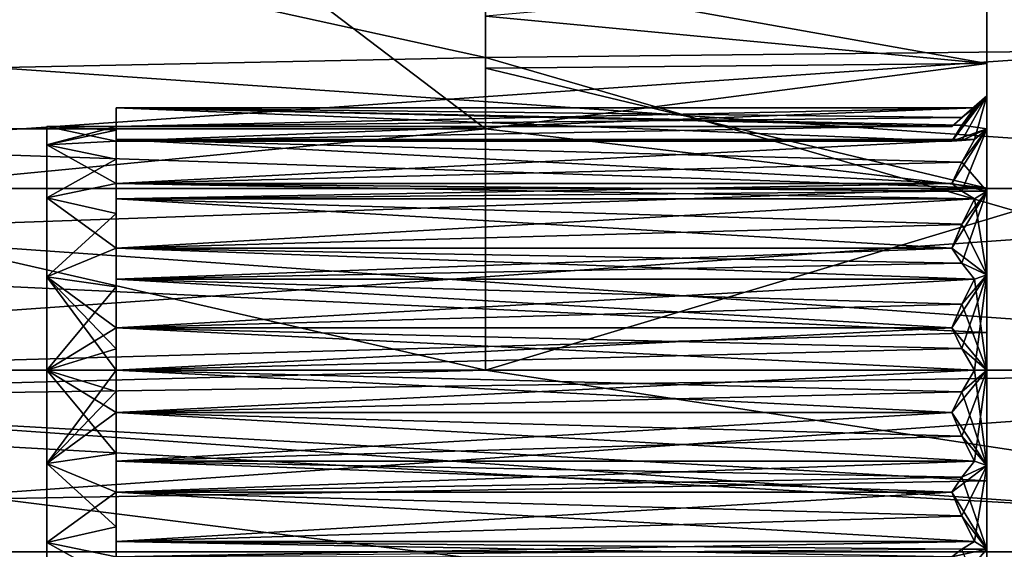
# Model space of a CAD drawing. Header units: millimetres. Extents: x -144 to 364, y -408 to 1133.
# Tile 13 of 256: x -130.19 to -116.05, y -2.57 to 5.03. Entities that reach past the tile are written whole.
import ezdxf

# ---------------------------------------------------------------- set-up
doc = ezdxf.new("R2010")
doc.units = ezdxf.units.MM
doc.header["$LTSCALE"] = 41.718519
for name, color, linetype in [('1027', 7, 'CONTINUOUS'), ('1028', 7, 'CONTINUOUS'), ('1030', 7, 'CONTINUOUS'), ('1031', 7, 'CONTINUOUS'), ('1032', 7, 'CONTINUOUS'), ('1033', 7, 'CONTINUOUS'), ('1034', 7, 'CONTINUOUS'), ('1035', 7, 'CONTINUOUS'), ('1036', 7, 'CONTINUOUS'), ('1037', 7, 'CONTINUOUS'), ('1038', 7, 'CONTINUOUS'), ('1043', 7, 'CONTINUOUS'), ('1044', 7, 'CONTINUOUS'), ('1045', 7, 'CONTINUOUS'), ('1046', 7, 'CONTINUOUS'), ('1047', 7, 'CONTINUOUS'), ('1048', 7, 'CONTINUOUS'), ('1049', 7, 'CONTINUOUS'), ('1050', 7, 'CONTINUOUS'), ('1051', 7, 'CONTINUOUS'), ('1052', 7, 'CONTINUOUS'), ('1053', 7, 'CONTINUOUS'), ('1054', 7, 'CONTINUOUS'), ('1055', 7, 'CONTINUOUS'), ('1056', 7, 'CONTINUOUS'), ('1057', 7, 'CONTINUOUS'), ('1058', 7, 'CONTINUOUS'), ('1059', 7, 'CONTINUOUS'), ('1060', 7, 'CONTINUOUS'), ('1061', 7, 'CONTINUOUS'), ('1062', 7, 'CONTINUOUS'), ('1063', 7, 'CONTINUOUS'), ('1064', 7, 'CONTINUOUS'), ('1065', 7, 'CONTINUOUS'), ('1066', 7, 'CONTINUOUS'), ('1067', 7, 'CONTINUOUS'), ('1068', 7, 'CONTINUOUS'), ('1069', 7, 'CONTINUOUS'), ('1070', 7, 'CONTINUOUS'), ('1075', 7, 'CONTINUOUS'), ('1076', 7, 'CONTINUOUS'), ('1079', 7, 'CONTINUOUS'), ('1080', 7, 'CONTINUOUS'), ('1153', 7, 'CONTINUOUS'), ('1154', 7, 'CONTINUOUS'), ('1155', 7, 'CONTINUOUS'), ('1156', 7, 'CONTINUOUS'), ('1157', 7, 'CONTINUOUS'), ('1159', 7, 'CONTINUOUS'), ('1161', 7, 'CONTINUOUS'), ('1163', 7, 'CONTINUOUS'), ('1165', 7, 'CONTINUOUS'), ('1166', 7, 'CONTINUOUS'), ('1167', 7, 'CONTINUOUS'), ('1168', 7, 'CONTINUOUS'), ('1169', 7, 'CONTINUOUS')]:
    doc.layers.add(name, color=color, linetype=linetype)

msp = doc.modelspace()

# ---------------------------------------------------------------- linework, layer by layer
at = {"layer": '1027', "color": 7, "linetype": 'CONTINUOUS', "true_color": 0xaaaaaa}
for points in [[(-129.8, 3.5), (-129.8, 3.234, 1.339), (-129.8, 3.234, -1.339), (-129.8, 3.5)], [(-129.8, 3.234, 1.339), (-129.8, 2.475, 2.475), (-129.8, 3.234, -1.339), (-129.8, 3.234, 1.339)], [(-129.8, 3.234, -1.339), (-129.8, 2.475, 2.475), (-129.8, 2.475, -2.475), (-129.8, 3.234, -1.339)], [(-129.8, 2.475, 2.475), (-129.8, 1.339, 3.234), (-129.8, 2.475, -2.475), (-129.8, 2.475, 2.475)], [(-129.8, 2.475, -2.475), (-129.8, 1.339, 3.234), (-129.8, 1.339, -3.234), (-129.8, 2.475, -2.475)], [(-129.8, 1.339, 3.234), (-129.8, 0, 3.5), (-129.8, 1.339, -3.234), (-129.8, 1.339, 3.234)], [(-129.8, 1.339, -3.234), (-129.8, 0, 3.5), (-129.8, 0, -3.5), (-129.8, 1.339, -3.234)], [(-129.8, 0, -3.5), (-129.8, 0, 3.5), (-129.8, -1.339, 3.234), (-129.8, 0, -3.5)], [(-129.8, -1.339, -3.234), (-129.8, 0, -3.5), (-129.8, -1.339, 3.234), (-129.8, -1.339, -3.234)], [(-129.8, -2.475, -2.475), (-129.8, -1.339, -3.234), (-129.8, -2.475, 2.475), (-129.8, -2.475, -2.475)], [(-129.8, -2.475, 2.475), (-129.8, -1.339, -3.234), (-129.8, -1.339, 3.234), (-129.8, -2.475, 2.475)], [(-129.8, -3.234, -1.339), (-129.8, -2.475, -2.475), (-129.8, -3.234, 1.339), (-129.8, -3.234, -1.339)], [(-129.8, -3.234, 1.339), (-129.8, -2.475, -2.475), (-129.8, -2.475, 2.475), (-129.8, -3.234, 1.339)]]:
    msp.add_3dface(points, dxfattribs=at)
at = {"layer": '1028', "color": 7, "linetype": 'CONTINUOUS', "true_color": 0xaaaaaa}
for points in [[(-123.5, 8.695, 15.761), (-123.5, 4.489, 17.431), (-141.5, 8.442, 15.897), (-123.5, 8.695, 15.761)], [(-123.5, 8.695, -15.761), (-141.5, 8.442, -15.897), (-123.5, 4.489, -17.431), (-123.5, 8.695, -15.761)], [(-141.5, 8.442, 15.897), (-123.5, 4.489, 17.431), (-141.5, 4.117, 17.523), (-141.5, 8.442, 15.897)], [(-141.5, 8.442, -15.897), (-141.5, 4.117, -17.523), (-123.5, 4.489, -17.431), (-141.5, 8.442, -15.897)], [(-123.5, 4.489, 17.431), (-123.5, 0, 18), (-141.5, 4.117, 17.523), (-123.5, 4.489, 17.431)], [(-123.5, 4.489, -17.431), (-141.5, 4.117, -17.523), (-123.5, 0, -18), (-123.5, 4.489, -17.431)], [(-141.5, 4.117, 17.523), (-123.5, 0, 18), (-141.5, -0.478, 17.994), (-141.5, 4.117, 17.523)], [(-141.5, 4.117, -17.523), (-141.5, -0.478, -17.994), (-123.5, 0, -18), (-141.5, 4.117, -17.523)], [(-141.5, -0.478, 17.994), (-123.5, 0, 18), (-108, -2.35, 17.846), (-141.5, -0.478, 17.994)], [(-123.5, 0, -18), (-141.5, -0.478, -17.994), (-108, 0, -18), (-123.5, 0, -18)], [(-108, 0, -18), (-141.5, -0.478, -17.994), (-108, -2.35, -17.846), (-108, 0, -18)], [(-108, -2.35, 17.846), (-123.5, 0, 18), (-108, 0, 18), (-108, -2.35, 17.846)], [(-141.5, -5.042, 17.279), (-141.5, -0.478, 17.994), (-108, -4.659, 17.387), (-141.5, -5.042, 17.279)], [(-108, -4.659, 17.387), (-141.5, -0.478, 17.994), (-108, -2.35, 17.846), (-108, -4.659, 17.387)], [(-141.5, -0.478, -17.994), (-141.5, -5.042, -17.279), (-108, -2.35, -17.846), (-141.5, -0.478, -17.994)], [(-108, -2.35, -17.846), (-141.5, -5.042, -17.279), (-108, -4.659, -17.387), (-108, -2.35, -17.846)]]:
    msp.add_3dface(points, dxfattribs=at)
at = {"layer": '1030', "color": 7, "linetype": 'CONTINUOUS', "true_color": 0xaaaaaa}
for points in [[(-105.5, -2.611, 19.829), (-105.5, 0, 20), (-142.524, -2.611, 19.829), (-105.5, -2.611, 19.829)], [(-142.524, -2.611, 19.829), (-105.5, 0, 20), (-142.524, 0, 20), (-142.524, -2.611, 19.829)], [(-105.5, 0, -20), (-105.5, -2.611, -19.829), (-142.524, 0, -20), (-105.5, 0, -20)], [(-142.524, 0, -20), (-105.5, -2.611, -19.829), (-142.524, -2.611, -19.829), (-142.524, 0, -20)]]:
    msp.add_3dface(points, dxfattribs=at)
at = {"layer": '1031', "color": 7, "linetype": 'CONTINUOUS', "true_color": 0xaaaaaa}
for points in [[(-108, 4.659, 17.387), (-123.5, 8.695, 15.761), (-108, 9, 15.588), (-108, 4.659, 17.387)], [(-108, 9, -15.588), (-123.5, 8.695, -15.761), (-108, 4.659, -17.387), (-108, 9, -15.588)], [(-123.5, 4.489, 17.431), (-123.5, 8.695, 15.761), (-108, 4.659, 17.387), (-123.5, 4.489, 17.431)], [(-123.5, 8.695, -15.761), (-123.5, 4.489, -17.431), (-108, 4.659, -17.387), (-123.5, 8.695, -15.761)], [(-108, 0, 18), (-123.5, 4.489, 17.431), (-108, 4.659, 17.387), (-108, 0, 18)], [(-123.5, 4.489, -17.431), (-123.5, 0, -18), (-108, 4.659, -17.387), (-123.5, 4.489, -17.431)], [(-123.5, 0, -18), (-108, 0, -18), (-108, 4.659, -17.387), (-123.5, 0, -18)], [(-123.5, 0, 18), (-123.5, 4.489, 17.431), (-108, 0, 18), (-123.5, 0, 18)]]:
    msp.add_3dface(points, dxfattribs=at)
at = {"layer": '1032', "color": 7, "linetype": 'CONTINUOUS', "true_color": 0xaaaaaa}
for points in [[(-105.5, 2.611, 19.829), (-105.5, 5.176, 19.319), (-142.524, 2.611, 19.829), (-105.5, 2.611, 19.829)], [(-142.524, 2.611, 19.829), (-105.5, 5.176, 19.319), (-142.524, 5.176, 19.319), (-142.524, 2.611, 19.829)], [(-105.5, 5.176, -19.319), (-105.5, 2.611, -19.829), (-142.524, 5.176, -19.319), (-105.5, 5.176, -19.319)], [(-142.524, 5.176, -19.319), (-105.5, 2.611, -19.829), (-142.524, 2.611, -19.829), (-142.524, 5.176, -19.319)], [(-105.5, 0, 20), (-105.5, 2.611, 19.829), (-142.524, 0, 20), (-105.5, 0, 20)], [(-142.524, 0, 20), (-105.5, 2.611, 19.829), (-142.524, 2.611, 19.829), (-142.524, 0, 20)], [(-105.5, 2.611, -19.829), (-105.5, 0, -20), (-142.524, 2.611, -19.829), (-105.5, 2.611, -19.829)], [(-105.5, 0, -20), (-142.524, 0, -20), (-142.524, 2.611, -19.829), (-105.5, 0, -20)]]:
    msp.add_3dface(points, dxfattribs=at)
at = {"layer": '1033', "color": 7, "linetype": 'CONTINUOUS', "true_color": 0xaaaaaa}
for points in [[(-123.5, 17.139, 5.5), (-123.5, 3.464, 5.5), (-123.5, 15.709, 1.577), (-123.5, 17.139, 5.5)], [(-123.5, 3.464, -5.5), (-123.5, 17.139, -5.5), (-123.5, 4.336, -4.843), (-123.5, 3.464, -5.5)], [(-123.5, 4.336, -4.843), (-123.5, 17.139, -5.5), (-123.5, 5.085, -4.049), (-123.5, 4.336, -4.843)], [(-123.5, 15.709, 1.577), (-123.5, 3.464, 5.5), (-123.5, 14.95, 1.75), (-123.5, 15.709, 1.577)], [(-123.5, 3.464, 5.5), (-123.5, 9.95, 1.75), (-123.5, 14.95, 1.75), (-123.5, 3.464, 5.5)], [(-123.5, 9.95, 1.75), (-123.5, 3.464, 5.5), (-123.5, 9.191, 1.577), (-123.5, 9.95, 1.75)], [(-123.5, 3.464, 5.5), (-123.5, 4.336, 4.843), (-123.5, 9.191, 1.577), (-123.5, 3.464, 5.5)], [(-123.5, 9.191, 1.577), (-123.5, 4.336, 4.843), (-123.5, 8.582, 1.091), (-123.5, 9.191, 1.577)], [(-123.5, 4.336, 4.843), (-123.5, 5.085, 4.049), (-123.5, 8.582, 1.091), (-123.5, 4.336, 4.843)]]:
    msp.add_3dface(points, dxfattribs=at)
at = {"layer": '1034', "color": 7, "linetype": 'CONTINUOUS', "true_color": 0xaaaaaa}
for points in [[(-129.8, -1.339, 3.234), (-129.8, 0, 3.5), (-128.8, -1.197, 3.289), (-129.8, -1.339, 3.234)], [(-129.8, 0, 3.5), (-128.8, 0, 3.5), (-128.8, -0.305, 3.487), (-129.8, 0, 3.5)], [(-128.8, -1.197, 3.289), (-129.8, 0, 3.5), (-128.8, -0.608, 3.447), (-128.8, -1.197, 3.289)], [(-128.8, -0.608, 3.447), (-129.8, 0, 3.5), (-128.8, -0.305, 3.487), (-128.8, -0.608, 3.447)], [(-129.8, 0, -3.5), (-129.8, -1.339, -3.234), (-128.8, 0, -3.5), (-129.8, 0, -3.5)], [(-128.8, 0, -3.5), (-129.8, -1.339, -3.234), (-128.8, -0.305, -3.487), (-128.8, 0, -3.5)], [(-128.8, -0.305, -3.487), (-129.8, -1.339, -3.234), (-128.8, -0.608, -3.447), (-128.8, -0.305, -3.487)], [(-128.8, -0.608, -3.447), (-129.8, -1.339, -3.234), (-128.8, -1.197, -3.289), (-128.8, -0.608, -3.447)], [(-128.8, -1.197, -3.289), (-129.8, -1.339, -3.234), (-128.8, -1.75, -3.031), (-128.8, -1.197, -3.289)], [(-128.8, -1.75, 3.031), (-129.8, -1.339, 3.234), (-128.8, -1.197, 3.289), (-128.8, -1.75, 3.031)], [(-129.8, -1.339, -3.234), (-129.8, -2.475, -2.475), (-128.8, -1.75, -3.031), (-129.8, -1.339, -3.234)], [(-129.8, -2.475, 2.475), (-129.8, -1.339, 3.234), (-128.8, -2.25, 2.681), (-129.8, -2.475, 2.475)], [(-128.8, -2.25, 2.681), (-129.8, -1.339, 3.234), (-128.8, -1.75, 3.031), (-128.8, -2.25, 2.681)], [(-128.8, -1.75, -3.031), (-129.8, -2.475, -2.475), (-128.8, -2.25, -2.681), (-128.8, -1.75, -3.031)], [(-128.8, -2.25, -2.681), (-129.8, -2.475, -2.475), (-128.8, -2.681, -2.25), (-128.8, -2.25, -2.681)], [(-128.8, -2.681, 2.25), (-129.8, -2.475, 2.475), (-128.8, -2.25, 2.681), (-128.8, -2.681, 2.25)], [(-129.8, -2.475, -2.475), (-129.8, -3.234, -1.339), (-128.8, -2.681, -2.25), (-129.8, -2.475, -2.475)], [(-129.8, -3.234, 1.339), (-129.8, -2.475, 2.475), (-128.8, -3.031, 1.75), (-129.8, -3.234, 1.339)], [(-128.8, -3.031, 1.75), (-129.8, -2.475, 2.475), (-128.8, -2.681, 2.25), (-128.8, -3.031, 1.75)]]:
    msp.add_3dface(points, dxfattribs=at)
at = {"layer": '1035', "color": 7, "linetype": 'CONTINUOUS', "true_color": 0xaaaaaa}
for points in [[(-116.3, 5.717, 3.092), (-116.3, 4.405, 4.78), (-116.3, 5.717, -3.092), (-116.3, 5.717, 3.092)], [(-116.3, 5.717, -3.092), (-116.3, 4.405, 4.78), (-116.3, 4.405, -4.78), (-116.3, 5.717, -3.092)], [(-116.3, 4.405, 4.78), (-116.3, 2.615, 5.951), (-116.3, 3.939, 0.695), (-116.3, 4.405, 4.78)], [(-116.3, 4.405, -4.78), (-116.3, 4.405, 4.78), (-116.3, 3.939, 0.695), (-116.3, 4.405, -4.78)], [(-116.3, 2.615, -5.951), (-116.3, 4.405, -4.78), (-116.3, 3.464, -2), (-116.3, 2.615, -5.951)], [(-116.3, 3.464, -2), (-116.3, 4.405, -4.78), (-116.3, 3.939, -0.695), (-116.3, 3.464, -2)], [(-116.3, 3.939, -0.695), (-116.3, 4.405, -4.78), (-116.3, 3.939, 0.695), (-116.3, 3.939, -0.695)], [(-116.3, 3.939, 0.695), (-116.3, 2.615, 5.951), (-116.3, 3.464, 2), (-116.3, 3.939, 0.695)], [(-116.3, 3.464, 2), (-116.3, 2.615, 5.951), (-116.3, 2.571, 3.064), (-116.3, 3.464, 2)], [(-116.3, 2.571, -3.064), (-116.3, 2.615, -5.951), (-116.3, 3.464, -2), (-116.3, 2.571, -3.064)], [(-116.3, 2.615, 5.951), (-116.3, 0.542, 6.477), (-116.3, 2.571, 3.064), (-116.3, 2.615, 5.951)], [(-116.3, 0.542, -6.477), (-116.3, 2.615, -5.951), (-116.3, 1.368, -3.759), (-116.3, 0.542, -6.477)], [(-116.3, 1.368, -3.759), (-116.3, 2.615, -5.951), (-116.3, 2.571, -3.064), (-116.3, 1.368, -3.759)], [(-116.3, 2.571, 3.064), (-116.3, 0.542, 6.477), (-116.3, 1.368, 3.759), (-116.3, 2.571, 3.064)], [(-116.3, 0.542, 6.477), (-116.3, 0, 4), (-116.3, 1.368, 3.759), (-116.3, 0.542, 6.477)], [(-116.3, 0, -4), (-116.3, 0.542, -6.477), (-116.3, 1.368, -3.759), (-116.3, 0, -4)], [(-116.3, 0.542, 6.477), (-116.3, -1.589, 6.303), (-116.3, 0, 4), (-116.3, 0.542, 6.477)], [(-116.3, -1.589, -6.303), (-116.3, 0.542, -6.477), (-116.3, -1.368, -3.759), (-116.3, -1.589, -6.303)], [(-116.3, -1.368, -3.759), (-116.3, 0.542, -6.477), (-116.3, 0, -4), (-116.3, -1.368, -3.759)], [(-116.3, 0, 4), (-116.3, -1.589, 6.303), (-116.3, -1.368, 3.759), (-116.3, 0, 4)], [(-116.3, -1.368, 3.759), (-116.3, -1.589, 6.303), (-116.3, -2.571, 3.064), (-116.3, -1.368, 3.759)], [(-116.3, -2.571, -3.064), (-116.3, -1.589, -6.303), (-116.3, -1.368, -3.759), (-116.3, -2.571, -3.064)], [(-116.3, -1.589, 6.303), (-116.3, -3.548, 5.446), (-116.3, -2.571, 3.064), (-116.3, -1.589, 6.303)], [(-116.3, -3.548, -5.446), (-116.3, -1.589, -6.303), (-116.3, -3.464, -2), (-116.3, -3.548, -5.446)], [(-116.3, -3.464, -2), (-116.3, -1.589, -6.303), (-116.3, -2.571, -3.064), (-116.3, -3.464, -2)], [(-116.3, -2.571, 3.064), (-116.3, -3.548, 5.446), (-116.3, -3.464, 2), (-116.3, -2.571, 3.064)]]:
    msp.add_3dface(points, dxfattribs=at)
at = {"layer": '1036', "color": 7, "linetype": 'CONTINUOUS', "true_color": 0xaaaaaa}
for points in [[(-123.5, 5.691, -3.141), (-116.3, 5.717, -3.092), (-116.3, 4.405, -4.78), (-123.5, 5.691, -3.141)], [(-123.5, 5.085, 4.049), (-116.3, 4.405, 4.78), (-116.3, 5.717, 3.092), (-123.5, 5.085, 4.049)], [(-123.5, 5.085, -4.049), (-123.5, 5.691, -3.141), (-116.3, 4.405, -4.78), (-123.5, 5.085, -4.049)], [(-123.5, 4.336, -4.843), (-123.5, 5.085, -4.049), (-116.3, 4.405, -4.78), (-123.5, 4.336, -4.843)], [(-123.5, 5.085, 4.049), (-123.5, 4.336, 4.843), (-116.3, 4.405, 4.78), (-123.5, 5.085, 4.049)], [(-123.5, 4.336, 4.843), (-123.5, 3.464, 5.5), (-116.3, 4.405, 4.78), (-123.5, 4.336, 4.843)], [(-123.5, 3.464, 5.5), (-116.3, 2.615, 5.951), (-116.3, 4.405, 4.78), (-123.5, 3.464, 5.5)], [(-123.5, 4.336, -4.843), (-116.3, 4.405, -4.78), (-116.3, 2.615, -5.951), (-123.5, 4.336, -4.843)], [(-123.5, 3.464, -5.5), (-123.5, 4.336, -4.843), (-116.3, 2.615, -5.951), (-123.5, 3.464, -5.5)], [(-116.3, 2.615, 5.951), (-123.5, 3.464, 5.5), (-141.5, 1.722, 6.268), (-116.3, 2.615, 5.951)], [(-141.5, 1.722, 6.268), (-123.5, 3.464, 5.5), (-141.5, 3.464, 5.5), (-141.5, 1.722, 6.268)], [(-123.5, 3.464, -5.5), (-116.3, 2.615, -5.951), (-141.5, 3.464, -5.5), (-123.5, 3.464, -5.5)], [(-141.5, 3.464, -5.5), (-116.3, 2.615, -5.951), (-141.5, 1.722, -6.268), (-141.5, 3.464, -5.5)], [(-116.3, 0.542, 6.477), (-116.3, 2.615, 5.951), (-141.5, 1.722, 6.268), (-116.3, 0.542, 6.477)], [(-116.3, 2.615, -5.951), (-116.3, 0.542, -6.477), (-141.5, 1.722, -6.268), (-116.3, 2.615, -5.951)], [(-141.5, -0.168, 6.498), (-116.3, 0.542, 6.477), (-141.5, 1.722, 6.268), (-141.5, -0.168, 6.498)], [(-141.5, 1.722, -6.268), (-116.3, 0.542, -6.477), (-141.5, -0.168, -6.498), (-141.5, 1.722, -6.268)], [(-116.3, -1.589, 6.303), (-116.3, 0.542, 6.477), (-141.5, -0.168, 6.498), (-116.3, -1.589, 6.303)], [(-116.3, 0.542, -6.477), (-116.3, -1.589, -6.303), (-141.5, -0.168, -6.498), (-116.3, 0.542, -6.477)], [(-141.5, -2.044, 6.17), (-116.3, -1.589, 6.303), (-141.5, -0.168, 6.498), (-141.5, -2.044, 6.17)], [(-141.5, -0.168, -6.498), (-116.3, -1.589, -6.303), (-141.5, -2.044, -6.17), (-141.5, -0.168, -6.498)], [(-116.3, -3.548, 5.446), (-116.3, -1.589, 6.303), (-141.5, -2.044, 6.17), (-116.3, -3.548, 5.446)], [(-116.3, -1.589, -6.303), (-116.3, -3.548, -5.446), (-141.5, -2.044, -6.17), (-116.3, -1.589, -6.303)], [(-141.5, -3.744, 5.313), (-116.3, -3.548, 5.446), (-141.5, -2.044, 6.17), (-141.5, -3.744, 5.313)], [(-141.5, -2.044, -6.17), (-116.3, -3.548, -5.446), (-141.5, -3.744, -5.313), (-141.5, -2.044, -6.17)]]:
    msp.add_3dface(points, dxfattribs=at)
at = {"layer": '1037', "color": 7, "linetype": 'CONTINUOUS', "true_color": 0xaaaaaa}
for points in [[(-129.8, 3.234, 1.339), (-129.8, 3.5), (-128.8, 3.289, 1.197), (-129.8, 3.234, 1.339)], [(-129.8, 3.5), (-129.8, 3.234, -1.339), (-128.8, 3.5), (-129.8, 3.5)], [(-128.8, 3.289, 1.197), (-129.8, 3.5), (-128.8, 3.447, 0.608), (-128.8, 3.289, 1.197)], [(-128.8, 3.447, 0.608), (-129.8, 3.5), (-128.8, 3.5), (-128.8, 3.447, 0.608)], [(-128.8, 3.5), (-129.8, 3.234, -1.339), (-128.8, 3.447, -0.608), (-128.8, 3.5)], [(-128.8, 3.447, -0.608), (-129.8, 3.234, -1.339), (-128.8, 3.289, -1.197), (-128.8, 3.447, -0.608)], [(-128.8, 3.031, 1.75), (-129.8, 3.234, 1.339), (-128.8, 3.289, 1.197), (-128.8, 3.031, 1.75)], [(-128.8, 3.289, -1.197), (-129.8, 3.234, -1.339), (-128.8, 3.031, -1.75), (-128.8, 3.289, -1.197)], [(-129.8, 2.475, 2.475), (-129.8, 3.234, 1.339), (-128.8, 2.681, 2.25), (-129.8, 2.475, 2.475)], [(-128.8, 2.681, 2.25), (-129.8, 3.234, 1.339), (-128.8, 3.031, 1.75), (-128.8, 2.681, 2.25)], [(-129.8, 3.234, -1.339), (-129.8, 2.475, -2.475), (-128.8, 3.031, -1.75), (-129.8, 3.234, -1.339)], [(-128.8, 3.031, -1.75), (-129.8, 2.475, -2.475), (-128.8, 2.681, -2.25), (-128.8, 3.031, -1.75)], [(-128.8, 2.25, 2.681), (-129.8, 2.475, 2.475), (-128.8, 2.681, 2.25), (-128.8, 2.25, 2.681)], [(-128.8, 2.681, -2.25), (-129.8, 2.475, -2.475), (-128.8, 2.25, -2.681), (-128.8, 2.681, -2.25)], [(-129.8, 1.339, 3.234), (-129.8, 2.475, 2.475), (-128.8, 1.75, 3.031), (-129.8, 1.339, 3.234)], [(-128.8, 1.75, 3.031), (-129.8, 2.475, 2.475), (-128.8, 2.25, 2.681), (-128.8, 1.75, 3.031)], [(-129.8, 2.475, -2.475), (-129.8, 1.339, -3.234), (-128.8, 2.25, -2.681), (-129.8, 2.475, -2.475)], [(-128.8, 2.25, -2.681), (-129.8, 1.339, -3.234), (-128.8, 1.75, -3.031), (-128.8, 2.25, -2.681)], [(-128.8, 1.197, 3.289), (-129.8, 1.339, 3.234), (-128.8, 1.75, 3.031), (-128.8, 1.197, 3.289)], [(-128.8, 1.75, -3.031), (-129.8, 1.339, -3.234), (-128.8, 1.197, -3.289), (-128.8, 1.75, -3.031)], [(-129.8, 0, 3.5), (-129.8, 1.339, 3.234), (-128.8, 0, 3.5), (-129.8, 0, 3.5)], [(-128.8, 0, 3.5), (-129.8, 1.339, 3.234), (-128.8, 0.305, 3.487), (-128.8, 0, 3.5)], [(-128.8, 0.305, 3.487), (-129.8, 1.339, 3.234), (-128.8, 0.608, 3.447), (-128.8, 0.305, 3.487)], [(-128.8, 0.608, 3.447), (-129.8, 1.339, 3.234), (-128.8, 1.197, 3.289), (-128.8, 0.608, 3.447)], [(-129.8, 1.339, -3.234), (-129.8, 0, -3.5), (-128.8, 1.197, -3.289), (-129.8, 1.339, -3.234)], [(-128.8, 1.197, -3.289), (-129.8, 0, -3.5), (-128.8, 0.608, -3.447), (-128.8, 1.197, -3.289)], [(-128.8, 0.608, -3.447), (-129.8, 0, -3.5), (-128.8, 0.305, -3.487), (-128.8, 0.608, -3.447)], [(-129.8, 0, -3.5), (-128.8, 0, -3.5), (-128.8, 0.305, -3.487), (-129.8, 0, -3.5)]]:
    msp.add_3dface(points, dxfattribs=at)
at = {"layer": '1038', "color": 7, "linetype": 'CONTINUOUS', "true_color": 0xaaaaaa}
for points in [[(-128.8, 0.608, -3.447), (-128.8, 0.305, -3.487), (-128.8, 0, -3.825), (-128.8, 0.608, -3.447)], [(-128.8, 0.305, -3.487), (-128.8, 0, -3.5), (-128.8, 0, -3.825), (-128.8, 0.305, -3.487)], [(-128.8, 0, -3.5), (-128.8, -0.305, -3.487), (-128.8, 0, -3.825), (-128.8, 0, -3.5)], [(-128.8, -0.305, -3.487), (-128.8, -0.608, -3.447), (-128.8, 0, -3.825), (-128.8, -0.305, -3.487)]]:
    msp.add_3dface(points, dxfattribs=at)
at = {"layer": '1043', "color": 7, "linetype": 'CONTINUOUS', "true_color": 0xaaaaaa}
for points in [[(-128.8, -2.681, -2.25), (-116.8, -2.681, -2.25), (-128.8, -2.459, -2.93), (-128.8, -2.681, -2.25)], [(-128.8, -2.459, -2.93), (-116.8, -2.681, -2.25), (-116.656, -2.573, -2.581), (-128.8, -2.459, -2.93)], [(-116.475, -2.459, -2.93), (-128.8, -2.459, -2.93), (-116.656, -2.573, -2.581), (-116.475, -2.459, -2.93)]]:
    msp.add_3dface(points, dxfattribs=at)
at = {"layer": '1044', "color": 7, "linetype": 'CONTINUOUS', "true_color": 0xaaaaaa}
for points in [[(-128.8, -1.75, -3.031), (-128.8, -2.459, -2.93), (-116.475, -2.459, -2.93), (-128.8, -1.75, -3.031)], [(-128.8, -1.75, -3.031), (-116.475, -2.459, -2.93), (-116.656, -2.094, -2.982), (-128.8, -1.75, -3.031)], [(-116.8, -1.75, -3.031), (-128.8, -1.75, -3.031), (-116.656, -2.094, -2.982), (-116.8, -1.75, -3.031)]]:
    msp.add_3dface(points, dxfattribs=at)
at = {"layer": '1045', "color": 7, "linetype": 'CONTINUOUS', "true_color": 0xaaaaaa}
for points in [[(-128.8, -1.75, -3.031), (-116.8, -1.75, -3.031), (-128.8, -1.308, -3.594), (-128.8, -1.75, -3.031)], [(-128.8, -1.308, -3.594), (-116.8, -1.75, -3.031), (-116.656, -1.535, -3.305), (-128.8, -1.308, -3.594)], [(-116.475, -1.308, -3.594), (-128.8, -1.308, -3.594), (-116.656, -1.535, -3.305), (-116.475, -1.308, -3.594)]]:
    msp.add_3dface(points, dxfattribs=at)
at = {"layer": '1046', "color": 7, "linetype": 'CONTINUOUS', "true_color": 0xaaaaaa}
for points in [[(-128.8, -0.608, -3.447), (-128.8, -1.308, -3.594), (-116.475, -1.308, -3.594), (-128.8, -0.608, -3.447)], [(-128.8, -0.608, -3.447), (-116.475, -1.308, -3.594), (-116.656, -0.948, -3.518), (-128.8, -0.608, -3.447)], [(-116.8, -0.608, -3.447), (-128.8, -0.608, -3.447), (-116.656, -0.948, -3.518), (-116.8, -0.608, -3.447)]]:
    msp.add_3dface(points, dxfattribs=at)
at = {"layer": '1047', "color": 7, "linetype": 'CONTINUOUS', "true_color": 0xaaaaaa}
for points in [[(-128.8, 0, -3.825), (-128.8, -0.608, -3.447), (-116.8, -0.608, -3.447), (-128.8, 0, -3.825)], [(-128.8, 0, -3.825), (-116.8, -0.608, -3.447), (-116.656, -0.312, -3.631), (-128.8, 0, -3.825)], [(-116.475, 0, -3.825), (-128.8, 0, -3.825), (-116.656, -0.312, -3.631), (-116.475, 0, -3.825)]]:
    msp.add_3dface(points, dxfattribs=at)
at = {"layer": '1048', "color": 7, "linetype": 'CONTINUOUS', "true_color": 0xaaaaaa}
for points in [[(-128.8, 0.608, -3.447), (-128.8, 0, -3.825), (-116.475, 0, -3.825), (-128.8, 0.608, -3.447)], [(-128.8, 0.608, -3.447), (-116.475, 0, -3.825), (-116.656, 0.313, -3.63), (-128.8, 0.608, -3.447)], [(-116.8, 0.608, -3.447), (-128.8, 0.608, -3.447), (-116.656, 0.313, -3.63), (-116.8, 0.608, -3.447)]]:
    msp.add_3dface(points, dxfattribs=at)
at = {"layer": '1049', "color": 7, "linetype": 'CONTINUOUS', "true_color": 0xaaaaaa}
for points in [[(-128.8, 0.608, -3.447), (-116.8, 0.608, -3.447), (-128.8, 1.308, -3.594), (-128.8, 0.608, -3.447)], [(-128.8, 1.308, -3.594), (-116.8, 0.608, -3.447), (-116.656, 0.949, -3.519), (-128.8, 1.308, -3.594)], [(-116.475, 1.308, -3.594), (-128.8, 1.308, -3.594), (-116.656, 0.949, -3.519), (-116.475, 1.308, -3.594)]]:
    msp.add_3dface(points, dxfattribs=at)
at = {"layer": '1050', "color": 7, "linetype": 'CONTINUOUS', "true_color": 0xaaaaaa}
for points in [[(-128.8, 1.75, -3.031), (-128.8, 1.308, -3.594), (-116.475, 1.308, -3.594), (-128.8, 1.75, -3.031)], [(-128.8, 1.75, -3.031), (-116.475, 1.308, -3.594), (-116.656, 1.536, -3.304), (-128.8, 1.75, -3.031)], [(-116.8, 1.75, -3.031), (-128.8, 1.75, -3.031), (-116.656, 1.536, -3.304), (-116.8, 1.75, -3.031)]]:
    msp.add_3dface(points, dxfattribs=at)
at = {"layer": '1051', "color": 7, "linetype": 'CONTINUOUS', "true_color": 0xaaaaaa}
for points in [[(-128.8, 1.75, -3.031), (-116.8, 1.75, -3.031), (-128.8, 2.459, -2.93), (-128.8, 1.75, -3.031)], [(-128.8, 2.459, -2.93), (-116.8, 1.75, -3.031), (-116.656, 2.095, -2.982), (-128.8, 2.459, -2.93)], [(-116.475, 2.459, -2.93), (-128.8, 2.459, -2.93), (-116.656, 2.095, -2.982), (-116.475, 2.459, -2.93)]]:
    msp.add_3dface(points, dxfattribs=at)
at = {"layer": '1052', "color": 7, "linetype": 'CONTINUOUS', "true_color": 0xaaaaaa}
for points in [[(-128.8, 2.681, -2.25), (-128.8, 2.459, -2.93), (-116.475, 2.459, -2.93), (-128.8, 2.681, -2.25)], [(-128.8, 2.681, -2.25), (-116.475, 2.459, -2.93), (-116.656, 2.573, -2.58), (-128.8, 2.681, -2.25)], [(-116.8, 2.681, -2.25), (-128.8, 2.681, -2.25), (-116.656, 2.573, -2.58), (-116.8, 2.681, -2.25)]]:
    msp.add_3dface(points, dxfattribs=at)
at = {"layer": '1053', "color": 7, "linetype": 'CONTINUOUS', "true_color": 0xaaaaaa}
for points in [[(-128.8, 2.681, -2.25), (-116.8, 2.681, -2.25), (-128.8, 3.313, -1.913), (-128.8, 2.681, -2.25)], [(-128.8, 3.313, -1.913), (-116.8, 2.681, -2.25), (-116.656, 2.988, -2.086), (-128.8, 3.313, -1.913)], [(-116.475, 3.313, -1.913), (-128.8, 3.313, -1.913), (-116.656, 2.988, -2.086), (-116.475, 3.313, -1.913)]]:
    msp.add_3dface(points, dxfattribs=at)
at = {"layer": '1054', "color": 7, "linetype": 'CONTINUOUS', "true_color": 0xaaaaaa}
for points in [[(-128.8, 3.289, -1.197), (-128.8, 3.313, -1.913), (-116.475, 3.313, -1.913), (-128.8, 3.289, -1.197)], [(-128.8, 3.289, -1.197), (-116.475, 3.313, -1.913), (-116.656, 3.3, -1.544), (-128.8, 3.289, -1.197)], [(-116.8, 3.289, -1.197), (-128.8, 3.289, -1.197), (-116.656, 3.3, -1.544), (-116.8, 3.289, -1.197)]]:
    msp.add_3dface(points, dxfattribs=at)
at = {"layer": '1055', "color": 7, "linetype": 'CONTINUOUS', "true_color": 0xaaaaaa}
for points in [[(-128.8, 3.289, -1.197), (-116.8, 3.289, -1.197), (-128.8, 3.767, -0.664), (-128.8, 3.289, -1.197)], [(-128.8, 3.767, -0.664), (-116.8, 3.289, -1.197), (-116.656, 3.521, -0.938), (-128.8, 3.767, -0.664)], [(-116.475, 3.767, -0.664), (-128.8, 3.767, -0.664), (-116.656, 3.521, -0.938), (-116.475, 3.767, -0.664)]]:
    msp.add_3dface(points, dxfattribs=at)
at = {"layer": '1056', "color": 7, "linetype": 'CONTINUOUS', "true_color": 0xaaaaaa}
for points in [[(-128.8, 3.5), (-128.8, 3.767, -0.664), (-116.475, 3.767, -0.664), (-128.8, 3.5)], [(-128.8, 3.5), (-116.475, 3.767, -0.664), (-116.656, 3.63, -0.322), (-128.8, 3.5)], [(-116.8, 3.5), (-128.8, 3.5), (-116.656, 3.63, -0.322), (-116.8, 3.5)]]:
    msp.add_3dface(points, dxfattribs=at)
at = {"layer": '1057', "color": 7, "linetype": 'CONTINUOUS', "true_color": 0xaaaaaa}
for points in [[(-128.8, 3.5), (-116.8, 3.5), (-128.8, 3.767, 0.664), (-128.8, 3.5)], [(-128.8, 3.767, 0.664), (-116.8, 3.5), (-116.656, 3.63, 0.323), (-128.8, 3.767, 0.664)], [(-116.475, 3.767, 0.664), (-128.8, 3.767, 0.664), (-116.656, 3.63, 0.323), (-116.475, 3.767, 0.664)]]:
    msp.add_3dface(points, dxfattribs=at)
at = {"layer": '1058', "color": 7, "linetype": 'CONTINUOUS', "true_color": 0xaaaaaa}
for points in [[(-128.8, 3.289, 1.197), (-128.8, 3.767, 0.664), (-116.475, 3.767, 0.664), (-128.8, 3.289, 1.197)], [(-128.8, 3.289, 1.197), (-116.475, 3.767, 0.664), (-116.656, 3.521, 0.938), (-128.8, 3.289, 1.197)], [(-116.8, 3.289, 1.197), (-128.8, 3.289, 1.197), (-116.656, 3.521, 0.938), (-116.8, 3.289, 1.197)]]:
    msp.add_3dface(points, dxfattribs=at)
at = {"layer": '1059', "color": 7, "linetype": 'CONTINUOUS', "true_color": 0xaaaaaa}
for points in [[(-128.8, 3.289, 1.197), (-116.8, 3.289, 1.197), (-128.8, 3.313, 1.913), (-128.8, 3.289, 1.197)], [(-128.8, 3.313, 1.913), (-116.8, 3.289, 1.197), (-116.656, 3.3, 1.545), (-128.8, 3.313, 1.913)], [(-116.475, 3.313, 1.913), (-128.8, 3.313, 1.913), (-116.656, 3.3, 1.545), (-116.475, 3.313, 1.913)]]:
    msp.add_3dface(points, dxfattribs=at)
at = {"layer": '1060', "color": 7, "linetype": 'CONTINUOUS', "true_color": 0xaaaaaa}
for points in [[(-128.8, 2.681, 2.25), (-128.8, 3.313, 1.913), (-116.475, 3.313, 1.913), (-128.8, 2.681, 2.25)], [(-128.8, 2.681, 2.25), (-116.475, 3.313, 1.913), (-116.656, 2.988, 2.086), (-128.8, 2.681, 2.25)], [(-116.8, 2.681, 2.25), (-128.8, 2.681, 2.25), (-116.656, 2.988, 2.086), (-116.8, 2.681, 2.25)]]:
    msp.add_3dface(points, dxfattribs=at)
at = {"layer": '1061', "color": 7, "linetype": 'CONTINUOUS', "true_color": 0xaaaaaa}
for points in [[(-128.8, 2.681, 2.25), (-116.8, 2.681, 2.25), (-128.8, 2.459, 2.93), (-128.8, 2.681, 2.25)], [(-128.8, 2.459, 2.93), (-116.8, 2.681, 2.25), (-116.656, 2.573, 2.581), (-128.8, 2.459, 2.93)], [(-116.475, 2.459, 2.93), (-128.8, 2.459, 2.93), (-116.656, 2.573, 2.581), (-116.475, 2.459, 2.93)]]:
    msp.add_3dface(points, dxfattribs=at)
at = {"layer": '1062', "color": 7, "linetype": 'CONTINUOUS', "true_color": 0xaaaaaa}
for points in [[(-128.8, 1.75, 3.031), (-128.8, 2.459, 2.93), (-116.475, 2.459, 2.93), (-128.8, 1.75, 3.031)], [(-128.8, 1.75, 3.031), (-116.475, 2.459, 2.93), (-116.656, 2.094, 2.982), (-128.8, 1.75, 3.031)], [(-116.8, 1.75, 3.031), (-128.8, 1.75, 3.031), (-116.656, 2.094, 2.982), (-116.8, 1.75, 3.031)]]:
    msp.add_3dface(points, dxfattribs=at)
at = {"layer": '1063', "color": 7, "linetype": 'CONTINUOUS', "true_color": 0xaaaaaa}
for points in [[(-128.8, 1.75, 3.031), (-116.8, 1.75, 3.031), (-128.8, 1.308, 3.594), (-128.8, 1.75, 3.031)], [(-128.8, 1.308, 3.594), (-116.8, 1.75, 3.031), (-116.656, 1.535, 3.305), (-128.8, 1.308, 3.594)], [(-116.475, 1.308, 3.594), (-128.8, 1.308, 3.594), (-116.656, 1.535, 3.305), (-116.475, 1.308, 3.594)]]:
    msp.add_3dface(points, dxfattribs=at)
at = {"layer": '1064', "color": 7, "linetype": 'CONTINUOUS', "true_color": 0xaaaaaa}
for points in [[(-128.8, 0.608, 3.447), (-128.8, 1.308, 3.594), (-116.475, 1.308, 3.594), (-128.8, 0.608, 3.447)], [(-128.8, 0.608, 3.447), (-116.475, 1.308, 3.594), (-116.656, 0.948, 3.518), (-128.8, 0.608, 3.447)], [(-116.8, 0.608, 3.447), (-128.8, 0.608, 3.447), (-116.656, 0.948, 3.518), (-116.8, 0.608, 3.447)]]:
    msp.add_3dface(points, dxfattribs=at)
at = {"layer": '1065', "color": 7, "linetype": 'CONTINUOUS', "true_color": 0xaaaaaa}
for points in [[(-128.8, 0.608, 3.447), (-116.8, 0.608, 3.447), (-128.8, 0, 3.825), (-128.8, 0.608, 3.447)], [(-128.8, 0, 3.825), (-116.8, 0.608, 3.447), (-116.656, 0.312, 3.631), (-128.8, 0, 3.825)], [(-116.475, 0, 3.825), (-128.8, 0, 3.825), (-116.656, 0.312, 3.631), (-116.475, 0, 3.825)]]:
    msp.add_3dface(points, dxfattribs=at)
at = {"layer": '1066', "color": 7, "linetype": 'CONTINUOUS', "true_color": 0xaaaaaa}
for points in [[(-128.8, -0.608, 3.447), (-128.8, 0, 3.825), (-116.475, 0, 3.825), (-128.8, -0.608, 3.447)], [(-128.8, -0.608, 3.447), (-116.475, 0, 3.825), (-116.656, -0.313, 3.63), (-128.8, -0.608, 3.447)], [(-116.8, -0.608, 3.447), (-128.8, -0.608, 3.447), (-116.656, -0.313, 3.63), (-116.8, -0.608, 3.447)]]:
    msp.add_3dface(points, dxfattribs=at)
at = {"layer": '1067', "color": 7, "linetype": 'CONTINUOUS', "true_color": 0xaaaaaa}
for points in [[(-128.8, -0.608, 3.447), (-116.8, -0.608, 3.447), (-128.8, -1.308, 3.594), (-128.8, -0.608, 3.447)], [(-128.8, -1.308, 3.594), (-116.8, -0.608, 3.447), (-116.656, -0.949, 3.519), (-128.8, -1.308, 3.594)], [(-116.475, -1.308, 3.594), (-128.8, -1.308, 3.594), (-116.656, -0.949, 3.519), (-116.475, -1.308, 3.594)]]:
    msp.add_3dface(points, dxfattribs=at)
at = {"layer": '1068', "color": 7, "linetype": 'CONTINUOUS', "true_color": 0xaaaaaa}
for points in [[(-128.8, -1.75, 3.031), (-128.8, -1.308, 3.594), (-116.475, -1.308, 3.594), (-128.8, -1.75, 3.031)], [(-128.8, -1.75, 3.031), (-116.475, -1.308, 3.594), (-116.656, -1.536, 3.304), (-128.8, -1.75, 3.031)], [(-116.8, -1.75, 3.031), (-128.8, -1.75, 3.031), (-116.656, -1.536, 3.304), (-116.8, -1.75, 3.031)]]:
    msp.add_3dface(points, dxfattribs=at)
at = {"layer": '1069', "color": 7, "linetype": 'CONTINUOUS', "true_color": 0xaaaaaa}
for points in [[(-128.8, -1.75, 3.031), (-116.8, -1.75, 3.031), (-128.8, -2.459, 2.93), (-128.8, -1.75, 3.031)], [(-128.8, -2.459, 2.93), (-116.8, -1.75, 3.031), (-116.656, -2.095, 2.982), (-128.8, -2.459, 2.93)], [(-116.475, -2.459, 2.93), (-128.8, -2.459, 2.93), (-116.656, -2.095, 2.982), (-116.475, -2.459, 2.93)]]:
    msp.add_3dface(points, dxfattribs=at)
at = {"layer": '1070', "color": 7, "linetype": 'CONTINUOUS', "true_color": 0xaaaaaa}
for points in [[(-128.8, -2.681, 2.25), (-128.8, -2.459, 2.93), (-116.475, -2.459, 2.93), (-128.8, -2.681, 2.25)], [(-128.8, -2.681, 2.25), (-116.475, -2.459, 2.93), (-116.656, -2.573, 2.58), (-128.8, -2.681, 2.25)]]:
    msp.add_3dface(points, dxfattribs=at)
at = {"layer": '1075', "color": 7, "linetype": 'CONTINUOUS', "true_color": 0xaaaaaa}
for points in [[(-116.3, 0, -4), (-116.8, -0.608, -3.447), (-116.656, -0.948, -3.518), (-116.3, 0, -4)], [(-116.8, -0.608, -3.447), (-116.3, 0, -4), (-116.656, -0.312, -3.631), (-116.8, -0.608, -3.447)], [(-116.475, 0, 3.825), (-116.3, -1.368, 3.759), (-116.656, -0.313, 3.63), (-116.475, 0, 3.825)], [(-116.475, -1.308, -3.594), (-116.3, 0, -4), (-116.656, -0.948, -3.518), (-116.475, -1.308, -3.594)], [(-116.3, 0, -4), (-116.475, 0, -3.825), (-116.656, -0.312, -3.631), (-116.3, 0, -4)], [(-116.3, 0, 4), (-116.3, -1.368, 3.759), (-116.475, 0, 3.825), (-116.3, 0, 4)], [(-116.3, -1.368, -3.759), (-116.3, 0, -4), (-116.475, -1.308, -3.594), (-116.3, -1.368, -3.759)], [(-116.3, -1.368, 3.759), (-116.8, -0.608, 3.447), (-116.656, -0.313, 3.63), (-116.3, -1.368, 3.759)], [(-116.8, -0.608, 3.447), (-116.3, -1.368, 3.759), (-116.656, -0.949, 3.519), (-116.8, -0.608, 3.447)], [(-116.3, -1.368, 3.759), (-116.475, -1.308, 3.594), (-116.656, -0.949, 3.519), (-116.3, -1.368, 3.759)], [(-116.3, -1.368, -3.759), (-116.8, -1.75, -3.031), (-116.656, -2.094, -2.982), (-116.3, -1.368, -3.759)], [(-116.8, -1.75, -3.031), (-116.3, -1.368, -3.759), (-116.656, -1.535, -3.305), (-116.8, -1.75, -3.031)], [(-116.475, -1.308, 3.594), (-116.3, -1.368, 3.759), (-116.656, -1.536, 3.304), (-116.475, -1.308, 3.594)], [(-116.3, -1.368, -3.759), (-116.475, -1.308, -3.594), (-116.656, -1.535, -3.305), (-116.3, -1.368, -3.759)], [(-116.3, -1.368, 3.759), (-116.3, -2.571, 3.064), (-116.656, -1.536, 3.304), (-116.3, -1.368, 3.759)], [(-116.475, -2.459, -2.93), (-116.3, -1.368, -3.759), (-116.656, -2.094, -2.982), (-116.475, -2.459, -2.93)], [(-116.3, -2.571, -3.064), (-116.3, -1.368, -3.759), (-116.475, -2.459, -2.93), (-116.3, -2.571, -3.064)], [(-116.3, -2.571, 3.064), (-116.8, -1.75, 3.031), (-116.656, -1.536, 3.304), (-116.3, -2.571, 3.064)], [(-116.8, -1.75, 3.031), (-116.3, -2.571, 3.064), (-116.656, -2.095, 2.982), (-116.8, -1.75, 3.031)], [(-116.3, -2.571, 3.064), (-116.475, -2.459, 2.93), (-116.656, -2.095, 2.982), (-116.3, -2.571, 3.064)], [(-116.475, -2.459, 2.93), (-116.3, -2.571, 3.064), (-116.656, -2.573, 2.58), (-116.475, -2.459, 2.93)], [(-116.3, -2.571, -3.064), (-116.475, -2.459, -2.93), (-116.656, -2.573, -2.581), (-116.3, -2.571, -3.064)], [(-116.3, -2.571, -3.064), (-116.8, -2.681, -2.25), (-116.656, -2.988, -2.086), (-116.3, -2.571, -3.064)], [(-116.8, -2.681, -2.25), (-116.3, -2.571, -3.064), (-116.656, -2.573, -2.581), (-116.8, -2.681, -2.25)], [(-116.3, -2.571, 3.064), (-116.3, -3.464, 2), (-116.656, -2.573, 2.58), (-116.3, -2.571, 3.064)], [(-116.3, -3.464, -2), (-116.3, -2.571, -3.064), (-116.656, -2.988, -2.086), (-116.3, -3.464, -2)]]:
    msp.add_3dface(points, dxfattribs=at)
at = {"layer": '1076', "color": 7, "linetype": 'CONTINUOUS', "true_color": 0xaaaaaa}
for points in [[(-116.3, 3.939, -0.695), (-116.8, 3.289, -1.197), (-116.656, 3.3, -1.544), (-116.3, 3.939, -0.695)], [(-116.8, 3.289, -1.197), (-116.3, 3.939, -0.695), (-116.656, 3.521, -0.938), (-116.8, 3.289, -1.197)], [(-116.3, 3.939, 0.695), (-116.8, 3.5), (-116.656, 3.63, -0.322), (-116.3, 3.939, 0.695)], [(-116.8, 3.5), (-116.3, 3.939, 0.695), (-116.656, 3.63, 0.323), (-116.8, 3.5)], [(-116.475, 3.313, -1.913), (-116.3, 3.939, -0.695), (-116.656, 3.3, -1.544), (-116.475, 3.313, -1.913)], [(-116.3, 3.939, -0.695), (-116.475, 3.767, -0.664), (-116.656, 3.521, -0.938), (-116.3, 3.939, -0.695)], [(-116.3, 3.939, 0.695), (-116.3, 3.464, 2), (-116.656, 3.521, 0.938), (-116.3, 3.939, 0.695)], [(-116.475, 3.767, -0.664), (-116.3, 3.939, 0.695), (-116.656, 3.63, -0.322), (-116.475, 3.767, -0.664)], [(-116.3, 3.939, 0.695), (-116.475, 3.767, 0.664), (-116.656, 3.63, 0.323), (-116.3, 3.939, 0.695)], [(-116.475, 3.767, 0.664), (-116.3, 3.939, 0.695), (-116.656, 3.521, 0.938), (-116.475, 3.767, 0.664)], [(-116.3, 3.464, -2), (-116.3, 3.939, -0.695), (-116.475, 3.313, -1.913), (-116.3, 3.464, -2)], [(-116.3, 3.939, -0.695), (-116.3, 3.939, 0.695), (-116.475, 3.767, -0.664), (-116.3, 3.939, -0.695)], [(-116.3, 3.464, 2), (-116.8, 3.289, 1.197), (-116.656, 3.521, 0.938), (-116.3, 3.464, 2)], [(-116.3, 3.464, -2), (-116.8, 2.681, -2.25), (-116.656, 2.573, -2.58), (-116.3, 3.464, -2)], [(-116.8, 2.681, -2.25), (-116.3, 3.464, -2), (-116.656, 2.988, -2.086), (-116.8, 2.681, -2.25)], [(-116.8, 3.289, 1.197), (-116.3, 3.464, 2), (-116.656, 3.3, 1.545), (-116.8, 3.289, 1.197)], [(-116.3, 2.571, -3.064), (-116.3, 3.464, -2), (-116.656, 2.573, -2.58), (-116.3, 2.571, -3.064)], [(-116.3, 3.464, -2), (-116.475, 3.313, -1.913), (-116.656, 2.988, -2.086), (-116.3, 3.464, -2)], [(-116.3, 3.464, 2), (-116.3, 2.571, 3.064), (-116.656, 2.988, 2.086), (-116.3, 3.464, 2)], [(-116.3, 3.464, 2), (-116.475, 3.313, 1.913), (-116.656, 3.3, 1.545), (-116.3, 3.464, 2)], [(-116.475, 3.313, 1.913), (-116.3, 3.464, 2), (-116.656, 2.988, 2.086), (-116.475, 3.313, 1.913)], [(-116.3, 2.571, 3.064), (-116.8, 2.681, 2.25), (-116.656, 2.988, 2.086), (-116.3, 2.571, 3.064)], [(-116.8, 2.681, 2.25), (-116.3, 2.571, 3.064), (-116.656, 2.573, 2.581), (-116.8, 2.681, 2.25)], [(-116.3, 2.571, -3.064), (-116.8, 1.75, -3.031), (-116.656, 1.536, -3.304), (-116.3, 2.571, -3.064)], [(-116.8, 1.75, -3.031), (-116.3, 2.571, -3.064), (-116.656, 2.095, -2.982), (-116.8, 1.75, -3.031)], [(-116.475, 2.459, -2.93), (-116.3, 2.571, -3.064), (-116.656, 2.573, -2.58), (-116.475, 2.459, -2.93)], [(-116.3, 2.571, 3.064), (-116.475, 2.459, 2.93), (-116.656, 2.573, 2.581), (-116.3, 2.571, 3.064)], [(-116.3, 1.368, -3.759), (-116.3, 2.571, -3.064), (-116.656, 1.536, -3.304), (-116.3, 1.368, -3.759)], [(-116.3, 2.571, -3.064), (-116.475, 2.459, -2.93), (-116.656, 2.095, -2.982), (-116.3, 2.571, -3.064)], [(-116.3, 2.571, 3.064), (-116.3, 1.368, 3.759), (-116.475, 2.459, 2.93), (-116.3, 2.571, 3.064)], [(-116.475, 2.459, 2.93), (-116.3, 1.368, 3.759), (-116.656, 2.094, 2.982), (-116.475, 2.459, 2.93)], [(-116.3, 1.368, 3.759), (-116.8, 1.75, 3.031), (-116.656, 2.094, 2.982), (-116.3, 1.368, 3.759)], [(-116.8, 1.75, 3.031), (-116.3, 1.368, 3.759), (-116.656, 1.535, 3.305), (-116.8, 1.75, 3.031)], [(-116.475, 1.308, -3.594), (-116.3, 1.368, -3.759), (-116.656, 1.536, -3.304), (-116.475, 1.308, -3.594)], [(-116.3, 1.368, 3.759), (-116.475, 1.308, 3.594), (-116.656, 1.535, 3.305), (-116.3, 1.368, 3.759)], [(-116.3, 1.368, -3.759), (-116.8, 0.608, -3.447), (-116.656, 0.313, -3.63), (-116.3, 1.368, -3.759)], [(-116.8, 0.608, -3.447), (-116.3, 1.368, -3.759), (-116.656, 0.949, -3.519), (-116.8, 0.608, -3.447)], [(-116.475, 0, -3.825), (-116.3, 1.368, -3.759), (-116.656, 0.313, -3.63), (-116.475, 0, -3.825)], [(-116.3, 1.368, -3.759), (-116.475, 1.308, -3.594), (-116.656, 0.949, -3.519), (-116.3, 1.368, -3.759)], [(-116.475, 1.308, 3.594), (-116.3, 0, 4), (-116.656, 0.948, 3.518), (-116.475, 1.308, 3.594)], [(-116.3, 1.368, 3.759), (-116.3, 0, 4), (-116.475, 1.308, 3.594), (-116.3, 1.368, 3.759)], [(-116.3, 0, -4), (-116.3, 1.368, -3.759), (-116.475, 0, -3.825), (-116.3, 0, -4)], [(-116.3, 0, 4), (-116.8, 0.608, 3.447), (-116.656, 0.948, 3.518), (-116.3, 0, 4)], [(-116.8, 0.608, 3.447), (-116.3, 0, 4), (-116.656, 0.312, 3.631), (-116.8, 0.608, 3.447)], [(-116.3, 0, 4), (-116.475, 0, 3.825), (-116.656, 0.312, 3.631), (-116.3, 0, 4)]]:
    msp.add_3dface(points, dxfattribs=at)
at = {"layer": '1079', "color": 7, "linetype": 'CONTINUOUS', "true_color": 0xaaaaaa}
for points in [[(-123.5, 17.139, 5.5), (-141.5, 17.139, 5.5), (-123.5, 3.464, 5.5), (-123.5, 17.139, 5.5)], [(-123.5, 3.464, 5.5), (-141.5, 17.139, 5.5), (-141.5, 3.464, 5.5), (-123.5, 3.464, 5.5)]]:
    msp.add_3dface(points, dxfattribs=at)
at = {"layer": '1080', "color": 7, "linetype": 'CONTINUOUS', "true_color": 0xaaaaaa}
for points in [[(-141.5, 17.139, -5.5), (-123.5, 17.139, -5.5), (-141.5, 3.464, -5.5), (-141.5, 17.139, -5.5)], [(-123.5, 17.139, -5.5), (-123.5, 3.464, -5.5), (-141.5, 3.464, -5.5), (-123.5, 17.139, -5.5)]]:
    msp.add_3dface(points, dxfattribs=at)
at = {"layer": '1153', "color": 7, "linetype": 'CONTINUOUS', "true_color": 0xaaaaaa}
for points in [[(-128.8, 1.75, -3.031), (-128.8, 1.197, -3.289), (-128.8, 1.308, -3.594), (-128.8, 1.75, -3.031)], [(-128.8, 1.197, -3.289), (-128.8, 0.608, -3.447), (-128.8, 1.308, -3.594), (-128.8, 1.197, -3.289)]]:
    msp.add_3dface(points, dxfattribs=at)
at = {"layer": '1154', "color": 7, "linetype": 'CONTINUOUS', "true_color": 0xaaaaaa}
for points in [[(-128.8, -0.608, -3.447), (-128.8, -1.197, -3.289), (-128.8, -1.308, -3.594), (-128.8, -0.608, -3.447)], [(-128.8, -1.197, -3.289), (-128.8, -1.75, -3.031), (-128.8, -1.308, -3.594), (-128.8, -1.197, -3.289)]]:
    msp.add_3dface(points, dxfattribs=at)
at = {"layer": '1155', "color": 7, "linetype": 'CONTINUOUS', "true_color": 0xaaaaaa}
for points in [[(-128.8, 2.681, -2.25), (-128.8, 2.25, -2.681), (-128.8, 2.459, -2.93), (-128.8, 2.681, -2.25)], [(-128.8, 2.25, -2.681), (-128.8, 1.75, -3.031), (-128.8, 2.459, -2.93), (-128.8, 2.25, -2.681)]]:
    msp.add_3dface(points, dxfattribs=at)
at = {"layer": '1156', "color": 7, "linetype": 'CONTINUOUS', "true_color": 0xaaaaaa}
for points in [[(-128.8, -1.75, -3.031), (-128.8, -2.25, -2.681), (-128.8, -2.459, -2.93), (-128.8, -1.75, -3.031)], [(-128.8, -2.25, -2.681), (-128.8, -2.681, -2.25), (-128.8, -2.459, -2.93), (-128.8, -2.25, -2.681)]]:
    msp.add_3dface(points, dxfattribs=at)
at = {"layer": '1157', "color": 7, "linetype": 'CONTINUOUS', "true_color": 0xaaaaaa}
for points in [[(-128.8, 3.289, -1.197), (-128.8, 3.031, -1.75), (-128.8, 3.313, -1.913), (-128.8, 3.289, -1.197)], [(-128.8, 3.031, -1.75), (-128.8, 2.681, -2.25), (-128.8, 3.313, -1.913), (-128.8, 3.031, -1.75)]]:
    msp.add_3dface(points, dxfattribs=at)
at = {"layer": '1159', "color": 7, "linetype": 'CONTINUOUS', "true_color": 0xaaaaaa}
for points in [[(-128.8, 3.5), (-128.8, 3.447, -0.608), (-128.8, 3.767, -0.664), (-128.8, 3.5)], [(-128.8, 3.447, -0.608), (-128.8, 3.289, -1.197), (-128.8, 3.767, -0.664), (-128.8, 3.447, -0.608)]]:
    msp.add_3dface(points, dxfattribs=at)
at = {"layer": '1161', "color": 7, "linetype": 'CONTINUOUS', "true_color": 0xaaaaaa}
for points in [[(-128.8, 3.289, 1.197), (-128.8, 3.447, 0.608), (-128.8, 3.767, 0.664), (-128.8, 3.289, 1.197)], [(-128.8, 3.447, 0.608), (-128.8, 3.5), (-128.8, 3.767, 0.664), (-128.8, 3.447, 0.608)]]:
    msp.add_3dface(points, dxfattribs=at)
at = {"layer": '1163', "color": 7, "linetype": 'CONTINUOUS', "true_color": 0xaaaaaa}
for points in [[(-128.8, 2.681, 2.25), (-128.8, 3.031, 1.75), (-128.8, 3.313, 1.913), (-128.8, 2.681, 2.25)], [(-128.8, 3.031, 1.75), (-128.8, 3.289, 1.197), (-128.8, 3.313, 1.913), (-128.8, 3.031, 1.75)]]:
    msp.add_3dface(points, dxfattribs=at)
at = {"layer": '1165', "color": 7, "linetype": 'CONTINUOUS', "true_color": 0xaaaaaa}
for points in [[(-128.8, 2.25, 2.681), (-128.8, 2.681, 2.25), (-128.8, 2.459, 2.93), (-128.8, 2.25, 2.681)], [(-128.8, 1.75, 3.031), (-128.8, 2.25, 2.681), (-128.8, 2.459, 2.93), (-128.8, 1.75, 3.031)]]:
    msp.add_3dface(points, dxfattribs=at)
at = {"layer": '1166', "color": 7, "linetype": 'CONTINUOUS', "true_color": 0xaaaaaa}
for points in [[(-128.8, -2.25, 2.681), (-128.8, -1.75, 3.031), (-128.8, -2.459, 2.93), (-128.8, -2.25, 2.681)], [(-128.8, -2.681, 2.25), (-128.8, -2.25, 2.681), (-128.8, -2.459, 2.93), (-128.8, -2.681, 2.25)]]:
    msp.add_3dface(points, dxfattribs=at)
at = {"layer": '1167', "color": 7, "linetype": 'CONTINUOUS', "true_color": 0xaaaaaa}
for points in [[(-128.8, 1.197, 3.289), (-128.8, 1.75, 3.031), (-128.8, 1.308, 3.594), (-128.8, 1.197, 3.289)], [(-128.8, 0.608, 3.447), (-128.8, 1.197, 3.289), (-128.8, 1.308, 3.594), (-128.8, 0.608, 3.447)]]:
    msp.add_3dface(points, dxfattribs=at)
at = {"layer": '1168', "color": 7, "linetype": 'CONTINUOUS', "true_color": 0xaaaaaa}
for points in [[(-128.8, -1.197, 3.289), (-128.8, -0.608, 3.447), (-128.8, -1.308, 3.594), (-128.8, -1.197, 3.289)], [(-128.8, -1.75, 3.031), (-128.8, -1.197, 3.289), (-128.8, -1.308, 3.594), (-128.8, -1.75, 3.031)]]:
    msp.add_3dface(points, dxfattribs=at)
at = {"layer": '1169', "color": 7, "linetype": 'CONTINUOUS', "true_color": 0xaaaaaa}
for points in [[(-128.8, 0.305, 3.487), (-128.8, 0.608, 3.447), (-128.8, 0, 3.825), (-128.8, 0.305, 3.487)], [(-128.8, 0, 3.5), (-128.8, 0.305, 3.487), (-128.8, 0, 3.825), (-128.8, 0, 3.5)], [(-128.8, -0.305, 3.487), (-128.8, 0, 3.5), (-128.8, 0, 3.825), (-128.8, -0.305, 3.487)], [(-128.8, -0.608, 3.447), (-128.8, -0.305, 3.487), (-128.8, 0, 3.825), (-128.8, -0.608, 3.447)]]:
    msp.add_3dface(points, dxfattribs=at)

doc.saveas('drawing.dxf')
